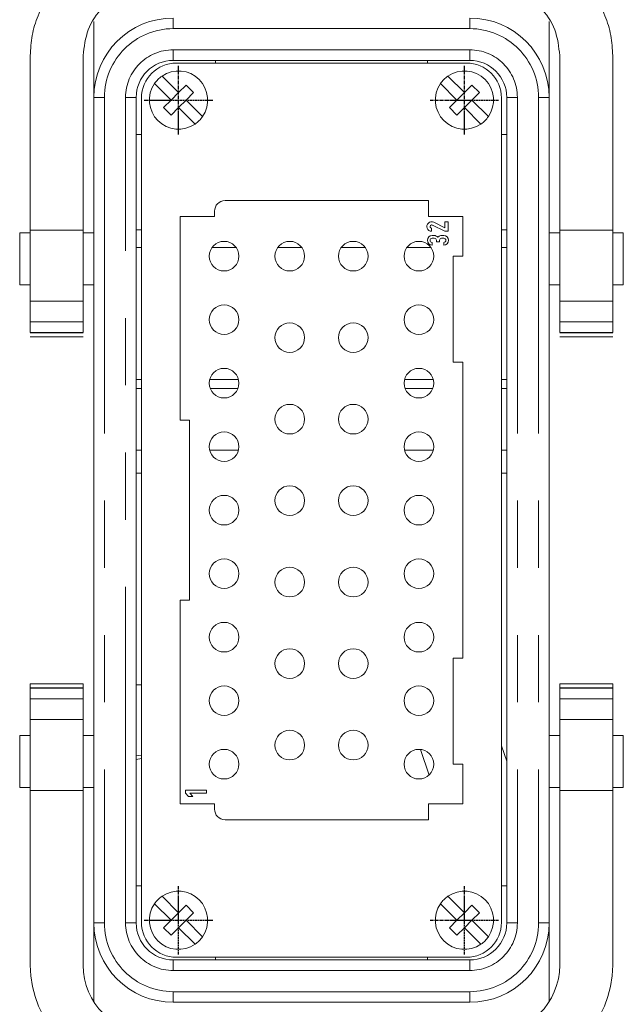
# Model space of a CAD drawing. Header units: millimetres. Extents: x 2665 to 40538, y 289 to 6965.
# Tile 65 of 68: x 10775 to 10889, y 3840 to 4026. Entities that reach past the tile are written whole.
import ezdxf

# ---------------------------------------------------------------- set-up
doc = ezdxf.new("R2010")
doc.units = ezdxf.units.MM
doc.header["$LTSCALE"] = 10
for name, pattern in [('AM_ISO08W050x2', [9, 6, -0.75, 1.5, -0.75]), ('CENTER2', [1.125, 0.75, -0.125, 0.125, -0.125]), ('PHANTOM', [12.7, 6.35, -1.27, 1.27, -1.27, 1.27, -1.27])]:
    doc.linetypes.add(name, pattern=pattern)
doc.layers.add('CEN', color=1, linetype='CENTER2', lineweight=25)
doc.layers.add('LineThick', color=7, linetype='Continuous', lineweight=13)

# ---------------------------------------------------------------- blocks, each defined once
blk = doc.blocks.new('ADSFASDF')
at = {"layer": 'CEN', "linetype": 'AM_ISO08W050x2', "ltscale": 0.01}
for p, q in [((5733.17, -11481.65), (5733.17, -11468.65)), ((5726.68, -11475.15), (5739.67, -11475.15))]:
    blk.add_line(p, q, dxfattribs=at)
blk = doc.blocks.new('VIEW CCC')
at = {"color": 7, "linetype": 'Continuous', "lineweight": 15}
for p, q in [((54105.54, 1210.36), (54105.54, 1195.98)), ((54191.54, 1210.36), (54191.54, 1195.98)), ((54093.54, 1203.88), (54093.54, 1170.87)), ((54103.54, 1170.87), (54103.54, 1203.88)), ((54176.54, 1202.98), (54120.54, 1202.98)), ((54175.94, 1202.48), (54121.14, 1202.48)), ((54128.54, 1202.48), (54128.54, 1202.98)), ((54168.54, 1202.98), (54168.54, 1202.48)), ((54193.54, 1203.88), (54193.54, 1170.87)), ((54203.54, 1170.87), (54203.54, 1203.88)), ((54120.13, 1195.48), (54117.01, 1198.6)), ((54118.43, 1200.01), (54121.54, 1196.89)), ((54174.13, 1195.48), (54171.01, 1198.6)), ((54172.43, 1200.01), (54175.54, 1196.89)), ((54120.13, 1195.48), (54121.54, 1196.89)), ((54121.54, 1196.89), (54122.96, 1198.31)), ((54122.96, 1198.31), (54124.37, 1196.89)), ((54124.37, 1196.89), (54122.96, 1195.48)), ((54174.13, 1195.48), (54175.54, 1196.89)), ((54175.54, 1196.89), (54176.96, 1198.31)), ((54176.96, 1198.31), (54178.37, 1196.89)), ((54178.37, 1196.89), (54176.96, 1195.48)), ((54105.54, 1039.98), (54105.54, 1195.98)), ((54113.54, 1195.98), (54113.54, 1039.98)), ((54114.54, 1040.08), (54114.54, 1195.88)), ((54118.72, 1194.07), (54120.13, 1195.48)), ((54122.96, 1195.48), (54121.54, 1194.07)), ((54122.96, 1195.48), (54126.07, 1192.36)), ((54172.72, 1194.07), (54174.13, 1195.48)), ((54176.96, 1195.48), (54175.54, 1194.07)), ((54176.96, 1195.48), (54180.07, 1192.36)), ((54182.54, 1040.08), (54182.54, 1195.88)), ((54183.54, 1039.98), (54183.54, 1195.98)), ((54191.54, 1195.98), (54191.54, 1039.98)), ((54120.13, 1192.65), (54118.72, 1194.07)), ((54121.54, 1194.07), (54120.13, 1192.65)), ((54124.66, 1190.95), (54121.54, 1194.07)), ((54174.13, 1192.65), (54172.72, 1194.07)), ((54175.54, 1194.07), (54174.13, 1192.65)), ((54178.66, 1190.95), (54175.54, 1194.07)), ((54113.54, 1188.98), (54114.54, 1188.98)), ((54183.54, 1188.98), (54182.54, 1188.98)), ((54130.34, 1176.48), (54168.74, 1176.48)), ((54168.74, 1173.48), (54168.74, 1176.48)), ((54128.34, 1174.48), (54128.34, 1173.48)), ((54121.84, 1134.98), (54121.84, 1173.48)), ((54121.84, 1173.48), (54128.34, 1173.48)), ((54168.74, 1173.48), (54175.24, 1173.48)), ((54169.74, 1172.39), (54171.84, 1171.35)), ((54171.84, 1171.35), (54171.84, 1172.48)), ((54171.84, 1172.48), (54172.44, 1172.48)), ((54172.44, 1172.48), (54172.44, 1170.68)), ((54175.24, 1173.48), (54175.24, 1165.98)), ((54093.54, 1170.87), (54103.54, 1170.87)), ((54093.54, 1170.87), (54093.54, 1157.48)), ((54103.54, 1170.87), (54103.54, 1157.48)), ((54114.54, 1170.98), (54113.54, 1170.98)), ((54169.34, 1171.28), (54169.34, 1170.68)), ((54171.84, 1170.68), (54169.48, 1171.85)), ((54172.44, 1170.68), (54171.84, 1170.68)), ((54183.54, 1170.98), (54182.54, 1170.98)), ((54193.54, 1170.87), (54193.54, 1157.48)), ((54193.54, 1170.87), (54203.54, 1170.87)), ((54203.54, 1170.87), (54203.54, 1157.48)), ((54093.54, 1170.38), (54091.54, 1170.38)), ((54091.54, 1170.38), (54091.54, 1160.58)), ((54105.54, 1170.38), (54103.54, 1170.38)), ((54169.44, 1169.88), (54169.84, 1169.88)), ((54169.84, 1169.38), (54169.44, 1169.38)), ((54169.44, 1168.58), (54169.44, 1168.08)), ((54170.24, 1168.68), (54170.24, 1168.98)), ((54170.84, 1168.68), (54170.24, 1168.68)), ((54170.84, 1168.98), (54170.84, 1168.68)), ((54171.24, 1169.88), (54171.64, 1169.88)), ((54171.64, 1169.38), (54171.24, 1169.38)), ((54171.64, 1168.08), (54171.64, 1168.58)), ((54193.54, 1170.38), (54191.54, 1170.38)), ((54205.54, 1170.38), (54203.54, 1170.38)), ((54205.54, 1170.38), (54205.54, 1160.58)), ((54173.44, 1165.98), (54173.44, 1145.98)), ((54173.44, 1165.98), (54175.24, 1165.98)), ((54091.54, 1160.58), (54093.54, 1160.58)), ((54103.54, 1160.58), (54105.54, 1160.58)), ((54191.54, 1160.58), (54193.54, 1160.58)), ((54203.54, 1160.58), (54205.54, 1160.58)), ((54093.54, 1157.48), (54103.54, 1157.48)), ((54193.54, 1157.48), (54203.54, 1157.48)), ((54103.54, 1153.6), (54093.54, 1153.6)), ((54203.54, 1153.6), (54193.54, 1153.6)), ((54093.54, 1151.57), (54103.54, 1151.57)), ((54093.54, 1151.57), (54093.54, 1151.55)), ((54103.54, 1151.55), (54093.54, 1151.55)), ((54093.54, 1151.48), (54093.54, 1151.48)), ((54103.54, 1151.48), (54093.54, 1151.48)), ((54103.54, 1150.75), (54093.54, 1150.75)), ((54103.54, 1151.55), (54103.54, 1151.57)), ((54103.54, 1151.48), (54103.55, 1151.48)), ((54193.54, 1151.57), (54203.54, 1151.57)), ((54193.54, 1151.57), (54193.54, 1151.55)), ((54203.54, 1151.55), (54193.54, 1151.55)), ((54193.54, 1151.48), (54193.54, 1151.48)), ((54203.54, 1151.48), (54193.54, 1151.48)), ((54203.54, 1150.75), (54193.54, 1150.75)), ((54203.54, 1151.55), (54203.54, 1151.57)), ((54203.54, 1151.48), (54203.55, 1151.48)), ((54175.24, 1145.98), (54173.44, 1145.98)), ((54175.24, 1145.98), (54175.24, 1089.98)), ((54114.54, 1140.98), (54113.54, 1140.98)), ((54132.76, 1140.98), (54127.53, 1140.98)), ((54169.56, 1140.98), (54164.33, 1140.98)), ((54183.54, 1140.98), (54182.54, 1140.98)), ((54121.84, 1134.98), (54123.64, 1134.98)), ((54123.64, 1100.98), (54123.64, 1134.98)), ((54114.54, 1124.98), (54113.54, 1124.98)), ((54183.54, 1124.98), (54182.54, 1124.98)), ((54121.84, 1062.48), (54121.84, 1100.98)), ((54123.64, 1100.98), (54121.84, 1100.98)), ((54173.44, 1089.98), (54175.24, 1089.98)), ((54173.44, 1089.98), (54173.44, 1069.98)), ((54103.54, 1085.16), (54093.54, 1085.16)), ((54093.54, 1085.16), (54093.54, 1085.15)), ((54103.54, 1085.15), (54093.54, 1085.15)), ((54093.54, 1084.42), (54093.54, 1085.15)), ((54103.54, 1085.15), (54103.54, 1085.16)), ((54103.54, 1085.15), (54103.54, 1084.42)), ((54113.54, 1084.98), (54114.54, 1084.98)), ((54203.54, 1085.16), (54193.54, 1085.16)), ((54193.54, 1085.16), (54193.54, 1085.15)), ((54203.54, 1085.15), (54193.54, 1085.15)), ((54193.54, 1084.42), (54193.54, 1085.15)), ((54203.54, 1085.15), (54203.54, 1085.16)), ((54203.54, 1085.15), (54203.54, 1084.42)), ((54093.54, 1084.42), (54103.54, 1084.42)), ((54093.54, 1084.42), (54093.54, 1084.35)), ((54103.54, 1084.35), (54093.54, 1084.35)), ((54093.54, 1084.35), (54093.54, 1084.34)), ((54103.54, 1084.34), (54093.54, 1084.34)), ((54093.54, 1082.31), (54093.54, 1084.34)), ((54103.54, 1084.35), (54103.54, 1084.42)), ((54103.54, 1084.34), (54103.54, 1084.35)), ((54103.54, 1084.34), (54103.54, 1082.31)), ((54193.54, 1084.42), (54203.54, 1084.42)), ((54193.54, 1084.42), (54193.54, 1084.35)), ((54193.54, 1084.35), (54203.54, 1084.35)), ((54193.54, 1084.35), (54193.54, 1084.34)), ((54203.54, 1084.34), (54193.54, 1084.34)), ((54193.54, 1082.31), (54193.54, 1084.34)), ((54203.54, 1084.35), (54203.54, 1084.42)), ((54203.54, 1084.34), (54203.54, 1084.35)), ((54203.54, 1084.34), (54203.54, 1082.31)), ((54103.54, 1082.31), (54093.54, 1082.31)), ((54093.54, 1078.42), (54093.54, 1082.31)), ((54103.54, 1082.31), (54103.54, 1078.42)), ((54193.54, 1082.31), (54203.54, 1082.31)), ((54193.54, 1078.42), (54193.54, 1082.31)), ((54203.54, 1082.31), (54203.54, 1078.42)), ((54093.54, 1065.03), (54093.54, 1078.42)), ((54103.54, 1078.42), (54093.54, 1078.42)), ((54103.54, 1078.42), (54103.54, 1065.03)), ((54193.54, 1065.03), (54193.54, 1078.42)), ((54203.54, 1078.42), (54193.54, 1078.42)), ((54203.54, 1065.03), (54203.54, 1078.42)), ((54093.54, 1075.38), (54091.54, 1075.38)), ((54091.54, 1075.38), (54091.54, 1065.58)), ((54105.54, 1075.38), (54103.54, 1075.38)), ((54193.54, 1075.38), (54191.54, 1075.38)), ((54205.54, 1075.38), (54203.54, 1075.38)), ((54205.54, 1065.58), (54205.54, 1075.38)), ((54167.26, 1072.76), (54168.85, 1067.93)), ((54182.54, 1073.45), (54183.54, 1070.53)), ((54113.54, 1071.67), (54114.54, 1071.55)), ((54113.54, 1070.86), (54114.54, 1071.07)), ((54175.24, 1069.98), (54173.44, 1069.98)), ((54175.24, 1069.98), (54175.24, 1062.48)), ((54091.54, 1065.58), (54093.54, 1065.58)), ((54093.54, 1032.02), (54093.54, 1065.03)), ((54103.54, 1065.03), (54093.54, 1065.03)), ((54103.54, 1065.58), (54105.54, 1065.58)), ((54103.54, 1065.03), (54103.54, 1032.02)), ((54122.84, 1065.08), (54126.84, 1065.08)), ((54122.84, 1064.48), (54122.84, 1065.08)), ((54123.43, 1063.88), (54122.84, 1064.48)), ((54123.68, 1064.48), (54124.27, 1063.88)), ((54126.84, 1064.48), (54123.68, 1064.48)), ((54126.84, 1065.08), (54126.84, 1064.48)), ((54191.54, 1065.58), (54193.54, 1065.58)), ((54203.54, 1065.03), (54193.54, 1065.03)), ((54193.54, 1065.03), (54193.54, 1032.02)), ((54203.54, 1065.58), (54205.54, 1065.58)), ((54203.54, 1032.02), (54203.54, 1065.03)), ((54124.27, 1063.88), (54123.43, 1063.88)), ((54128.34, 1062.48), (54121.84, 1062.48)), ((54128.34, 1062.48), (54128.34, 1061.48)), ((54175.24, 1062.48), (54168.74, 1062.48)), ((54168.74, 1059.48), (54168.74, 1062.48)), ((54168.74, 1059.48), (54130.34, 1059.48)), ((54114.54, 1046.98), (54113.54, 1046.98)), ((54183.54, 1046.98), (54182.54, 1046.98)), ((54118.43, 1045.01), (54121.54, 1041.89)), ((54172.43, 1045.01), (54175.54, 1041.89)), ((54120.13, 1040.48), (54117.01, 1043.6)), ((54122.96, 1043.31), (54121.54, 1041.89)), ((54122.96, 1043.31), (54124.37, 1041.89)), ((54174.13, 1040.48), (54171.01, 1043.6)), ((54175.54, 1041.89), (54176.96, 1043.31)), ((54176.96, 1043.31), (54178.37, 1041.89)), ((54120.13, 1040.48), (54118.72, 1039.07)), ((54120.13, 1040.48), (54121.54, 1041.89)), ((54121.54, 1039.07), (54122.96, 1040.48)), ((54122.96, 1040.48), (54124.37, 1041.89)), ((54122.96, 1040.48), (54126.07, 1037.36)), ((54172.72, 1039.07), (54174.13, 1040.48)), ((54174.13, 1040.48), (54175.54, 1041.89)), ((54176.96, 1040.48), (54175.54, 1039.07)), ((54178.37, 1041.89), (54176.96, 1040.48)), ((54176.96, 1040.48), (54180.07, 1037.36)), ((54105.54, 1039.98), (54105.54, 1025.1)), ((54120.13, 1037.65), (54118.72, 1039.07)), ((54120.13, 1037.65), (54121.54, 1039.07)), ((54124.66, 1035.95), (54121.54, 1039.07)), ((54174.13, 1037.65), (54172.72, 1039.07)), ((54175.54, 1039.07), (54174.13, 1037.65)), ((54178.66, 1035.95), (54175.54, 1039.07)), ((54191.54, 1039.98), (54191.54, 1025.1)), ((54120.54, 1032.98), (54176.54, 1032.98)), ((54121.14, 1033.48), (54175.94, 1033.48)), ((54128.54, 1032.98), (54128.54, 1033.48)), ((54168.54, 1033.48), (54168.54, 1032.98)), ((54176.54, 1024.98), (54120.54, 1024.98))]:
    blk.add_line(p, q, dxfattribs=at)
at = {"color": 8, "linetype": 'PHANTOM', "lineweight": 0}
for p, q in [((54120.54, 1208.98), (54120.54, 1210.98)), ((54176.54, 1210.98), (54176.54, 1208.98)), ((54176.54, 1208.98), (54120.54, 1208.98)), ((54120.54, 1204.98), (54120.54, 1202.98)), ((54120.54, 1204.98), (54176.54, 1204.98)), ((54176.54, 1204.98), (54176.54, 1202.98)), ((54107.54, 1195.98), (54105.54, 1195.98)), ((54107.54, 1195.98), (54107.54, 1039.98)), ((54111.54, 1039.98), (54111.54, 1195.98)), ((54111.54, 1195.98), (54113.54, 1195.98)), ((54185.54, 1195.98), (54183.54, 1195.98)), ((54185.54, 1195.98), (54185.54, 1039.98)), ((54189.54, 1195.98), (54191.54, 1195.98)), ((54189.54, 1195.98), (54189.54, 1039.98)), ((54114.54, 1167.62), (54113.54, 1167.62)), ((54132.41, 1167.62), (54127.88, 1167.62)), ((54144.81, 1167.62), (54140.28, 1167.62)), ((54156.81, 1167.62), (54152.28, 1167.62)), ((54169.21, 1167.62), (54164.68, 1167.62)), ((54183.54, 1167.62), (54182.54, 1167.62)), ((54113.54, 1142.66), (54114.54, 1142.66)), ((54127.43, 1142.66), (54132.86, 1142.66)), ((54164.23, 1142.66), (54169.66, 1142.66)), ((54182.54, 1142.66), (54183.54, 1142.66)), ((54113.54, 1129.34), (54114.54, 1129.34)), ((54127.42, 1129.34), (54132.87, 1129.34)), ((54164.22, 1129.34), (54169.67, 1129.34)), ((54182.54, 1129.34), (54183.54, 1129.34)), ((54105.54, 1039.98), (54107.54, 1039.98)), ((54111.54, 1039.98), (54113.54, 1039.98)), ((54185.54, 1039.98), (54183.54, 1039.98)), ((54189.54, 1039.98), (54191.54, 1039.98)), ((54120.54, 1030.98), (54120.54, 1032.98)), ((54176.54, 1032.98), (54176.54, 1030.98)), ((54176.54, 1030.98), (54120.54, 1030.98)), ((54120.54, 1026.98), (54176.54, 1026.98)), ((54120.54, 1026.98), (54120.54, 1024.98)), ((54176.54, 1026.98), (54176.54, 1024.98))]:
    blk.add_line(p, q, dxfattribs=at)
at = {"color": 7, "linetype": 'Continuous', "lineweight": 15}
for centre in [(54130.14, 1165.98), (54142.54, 1165.98), (54154.54, 1165.98), (54166.94, 1165.98), (54130.14, 1153.98), (54166.94, 1153.98), (54142.54, 1150.58), (54154.54, 1150.58), (54130.14, 1141.98), (54166.94, 1141.98), (54142.54, 1135.18), (54154.54, 1135.18), (54130.14, 1129.98), (54166.94, 1129.98), (54142.54, 1119.78), (54154.54, 1119.78), (54130.14, 1117.98), (54166.94, 1117.98), (54130.14, 1105.98), (54142.54, 1104.38), (54154.54, 1104.38), (54166.94, 1105.98), (54130.14, 1093.98), (54166.94, 1093.98), (54142.54, 1088.98), (54154.54, 1088.98), (54130.14, 1081.98), (54166.94, 1081.98), (54142.54, 1073.58), (54154.54, 1073.58), (54130.14, 1069.98), (54166.94, 1069.98)]:
    blk.add_circle(centre, 2.8, dxfattribs=at)
for centre, radius, start, end in [((54120.54, 1195.98), 15, 90, 180), ((54176.54, 1195.98), 15, 0, 90), ((54120.54, 1195.98), 7, 90, 180), ((54121.14, 1195.88), 6.6, 90, 180), ((54175.94, 1195.88), 6.6, 0, 90), ((54176.54, 1195.98), 7, 0, 90), ((54121.54, 1195.48), 5.5, 325.4785, 124.5215), ((54175.54, 1195.48), 5.5, 325.4785, 124.5215), ((54121.54, 1195.48), 5.5, 145.4785, 304.5215), ((54121.54, 1195.48), 5.5, 124.5215, 145.4785), ((54175.54, 1195.48), 5.5, 145.4785, 304.5215), ((54175.54, 1195.48), 5.5, 124.5215, 145.4785), ((54121.54, 1195.48), 5.5, 304.5215, 325.4785), ((54175.54, 1195.48), 5.5, 304.5215, 325.4785), ((54130.34, 1174.48), 2, 90, 180), ((54169.34, 1171.58), 0.9, 63.7182, 270), ((54169.34, 1171.58), 0.3, 63.7182, 270), ((54169.44, 1168.98), 0.9, 90, 270), ((54169.44, 1168.98), 0.4, 90, 270), ((54169.84, 1168.98), 0.9, 38.9424, 90), ((54169.84, 1168.98), 0.4, 0, 90), ((54171.24, 1168.98), 0.4, 90, 180), ((54171.64, 1168.98), 0.9, 270, 90), ((54171.64, 1168.98), 0.4, 270, 90), ((54130.34, 1061.48), 2, 180, 270), ((54121.54, 1040.48), 5.5, 325.4785, 124.5215), ((54175.54, 1040.48), 5.5, 325.4785, 124.5215), ((54121.54, 1040.48), 5.5, 124.5215, 145.4785), ((54175.54, 1040.48), 5.5, 124.5215, 145.4785), ((54121.54, 1040.48), 5.5, 145.4785, 304.5215), ((54175.54, 1040.48), 5.5, 145.4785, 304.5215), ((54120.54, 1039.98), 15, 180, 270), ((54120.54, 1039.98), 7, 180, 270), ((54121.14, 1040.08), 6.6, 180, 270), ((54175.94, 1040.08), 6.6, 270, 0), ((54176.54, 1039.98), 15, 270, 0), ((54176.54, 1039.98), 7, 270, 0), ((54121.54, 1040.48), 5.5, 304.5215, 325.4785), ((54175.54, 1040.48), 5.5, 304.5215, 325.4785), ((54113.54, 1032.02), 20, 180, 270), ((54116.54, 1032.02), 13, 180, 270), ((54180.54, 1032.02), 13, 270, 0), ((54183.54, 1032.02), 20, 270, 0)]:
    blk.add_arc(centre, radius, start, end, dxfattribs=at)
at = {"color": 8, "linetype": 'PHANTOM', "lineweight": 0}
for centre, radius, start, end in [((54120.54, 1195.98), 13, 90, 180), ((54176.54, 1195.98), 13, 360, 90), ((54120.54, 1195.98), 9, 90, 180), ((54176.54, 1195.98), 9, 360, 90), ((54120.54, 1039.98), 13, 180, 270), ((54120.54, 1039.98), 9, 180, 270), ((54176.54, 1039.98), 13, 270, 0), ((54176.54, 1039.98), 9, 270, 0)]:
    blk.add_arc(centre, radius, start, end, dxfattribs=at)
at = {"color": 7, "linetype": 'Continuous', "lineweight": 15}
for points, knots in [([(54113.54, 1223.88), (54112.22, 1223.8), (54109.55, 1223.65), (54105.75, 1222.43), (54102.83, 1220.86), (54100.72, 1219.27), (54098.82, 1217.52), (54096.74, 1214.97), (54094.93, 1211.52), (54093.76, 1207.73), (54093.62, 1205.16), (54093.54, 1203.88)], [0, 0, 0, 0, 0.123981, 0.249874, 0.37168, 0.435736, 0.500058, 0.618292, 0.750026, 0.874906, 1, 1, 1, 1]), ([(54203.54, 1203.88), (54203.47, 1205.16), (54203.33, 1207.73), (54202.16, 1211.52), (54200.35, 1214.97), (54197.85, 1218.04), (54194.86, 1220.53), (54191.34, 1222.43), (54187.54, 1223.65), (54184.87, 1223.8), (54183.54, 1223.88)], [0, 0, 0, 0, 0.125115, 0.250016, 0.381772, 0.500026, 0.628259, 0.750084, 0.875998, 1, 1, 1, 1]), ([(54103.54, 1203.88), (54103.73, 1205.55), (54104.1, 1208.88), (54106.58, 1212.52), (54109.24, 1214.75), (54111.56, 1215.97), (54114.03, 1216.74), (54115.71, 1216.83), (54116.54, 1216.88)], [0, 0, 0, 0, 0.249459, 0.498863, 0.628776, 0.757886, 0.879172, 1, 1, 1, 1]), ([(54180.54, 1216.88), (54181.38, 1216.83), (54183.06, 1216.74), (54185.53, 1215.97), (54187.85, 1214.75), (54190.51, 1212.52), (54192.99, 1208.88), (54193.36, 1205.55), (54193.54, 1203.88)], [0, 0, 0, 0, 0.120805, 0.242118, 0.371172, 0.501137, 0.750547, 1, 1, 1, 1]), ([(54170.54, 1169.55), (54170.62, 1169.62), (54170.76, 1169.76), (54171.02, 1169.86), (54171.18, 1169.88), (54171.24, 1169.88)], [0, 0, 0, 0, 0.381047, 0.759329, 1, 1, 1, 1]), ([(54093.54, 1153.6), (54093.54, 1154.18), (54093.54, 1155.36), (54093.54, 1156.77), (54093.54, 1157.48)], [0, 0, 0, 0, 0.500002, 1, 1, 1, 1]), ([(54103.54, 1157.48), (54103.54, 1156.77), (54103.54, 1155.36), (54103.54, 1154.18), (54103.54, 1153.6)], [0, 0, 0, 0, 0.499998, 1, 1, 1, 1]), ([(54193.54, 1153.6), (54193.54, 1154.18), (54193.54, 1155.36), (54193.54, 1156.77), (54193.54, 1157.48)], [0, 0, 0, 0, 0.500002, 1, 1, 1, 1]), ([(54203.54, 1157.48), (54203.54, 1156.77), (54203.54, 1155.36), (54203.54, 1154.18), (54203.54, 1153.6)], [0, 0, 0, 0, 0.499998, 1, 1, 1, 1]), ([(54093.54, 1151.57), (54093.54, 1151.75), (54093.54, 1152.11), (54093.54, 1153.1), (54093.54, 1153.6)], [0, 0, 0, 0, 0.500004, 1, 1, 1, 1]), ([(54103.54, 1153.6), (54103.54, 1153.1), (54103.54, 1152.11), (54103.54, 1151.75), (54103.54, 1151.57)], [0, 0, 0, 0, 0.499996, 1, 1, 1, 1]), ([(54193.54, 1151.57), (54193.54, 1151.75), (54193.54, 1152.11), (54193.54, 1153.1), (54193.54, 1153.6)], [0, 0, 0, 0, 0.500004, 1, 1, 1, 1]), ([(54203.54, 1153.6), (54203.54, 1153.1), (54203.54, 1152.11), (54203.54, 1151.75), (54203.54, 1151.57)], [0, 0, 0, 0, 0.499996, 1, 1, 1, 1])]:
    blk.add_open_spline(points, degree=3, knots=knots, dxfattribs=at)
at = {"layer": 'LineThick', "color": 6}
for p in [(48388.37, 12670.63), (48442.37, 12670.63), (48388.37, 12515.63), (48442.37, 12515.63)]:
    blk.add_blockref('ADSFASDF', p, dxfattribs=at)

msp = doc.modelspace()

# ---------------------------------------------------------------- block references
at = {"lineweight": -3}
msp.add_blockref('VIEW CCC', (-43316.267, 2815.564), dxfattribs=at)

doc.saveas('drawing.dxf')
